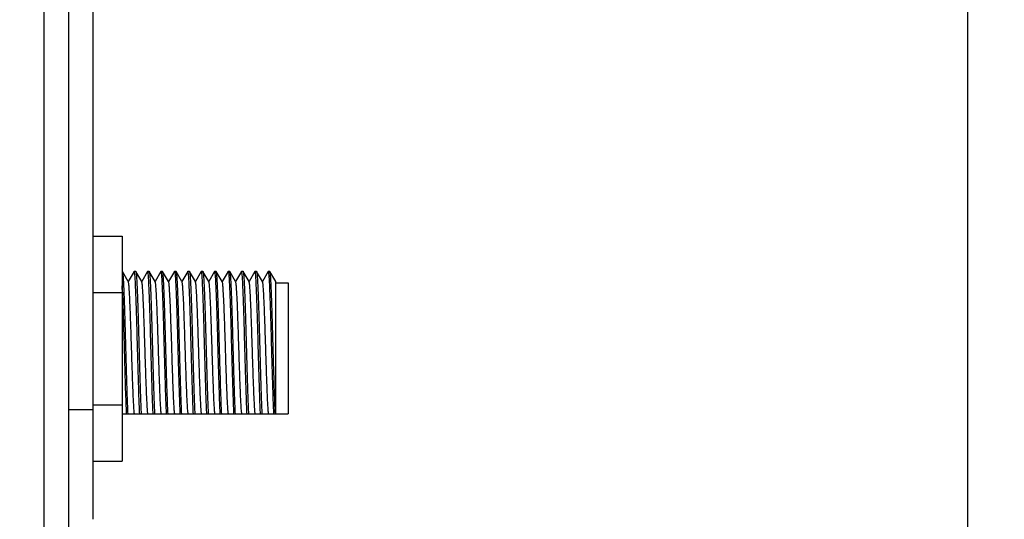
# Model space of a CAD drawing. Header units: millimetres. Extents: x 0 to 841, y 0 to 594.
# Tile 5 of 28: x 257 to 297, y 275 to 295. Entities that reach past the tile are written whole.
import ezdxf

# ---------------------------------------------------------------- set-up
doc = ezdxf.new("R2010")
doc.units = ezdxf.units.MM
doc.header["$LTSCALE"] = 46.255
doc.layers.get('0').update_dxf_attribs({"linetype": 'CONTINUOUS'})
for name, color, linetype in [('MRC-1002-LTE-JP_EUDXF_DIMENSION', 7, 'CONTINUOUS'), ('SIMCARD-DOORDXF_CONTINUOUS_LINE', 7, 'CONTINUOUS'), ('SMA-JACK-CRIDXF_CONTINUOUS_LINE', 7, 'CONTINUOUS'), ('UC-8100-NONLDXF_CONTINUOUS_LINE', 7, 'CONTINUOUS'), ('UC-8100_MOCKDXF_CONTINUOUS_LINE', 7, 'CONTINUOUS')]:
    doc.layers.add(name, color=color, linetype=linetype)
doc.styles.get("Standard").update_dxf_attribs({"font": 'txt', "width": 0.85})
doc.dimstyles.new('DIMSTYLE_3', dxfattribs={"dimtxt": 3.5, "dimasz": 3.5, "dimexe": 1.5, "dimexo": 1, "dimgap": 0.875, "dimtad": 1, "dimzin": 0, "dimdsep": 46, "dimtxsty": 'Standard', "dimblk": '_FILLED', "dimblk1": '_FILLED', "dimblk2": '_FILLED', "dimcen": 0.09, "dimclrt": 1, "dimazin": 0, "dimtp": 0.5, "dimtm": 0.5, "dimtfac": 1, "dimtofl": 0, "dimtmove": 0, "dimatfit": 3, "dimldrblk": '_FILLED', "dimfxl": 0, "dimtolj": 1, "dimtzin": 0, "dimarcsym": 0})

# ---------------------------------------------------------------- blocks, each defined once
blk = doc.blocks.new('_FILLED')
at = {"color": 0, "linetype": 'ByBlock'}
blk.add_solid([(0, 0), (-1, 0.214), (-1, -0.214)], dxfattribs=at)
blk = doc.blocks.new('*D4')
at = {"layer": 'MRC-1002-LTE-JP_EUDXF_DIMENSION', "color": 3, "linetype": 'Continuous'}
for p, q in [((259.09, 379.548), (297.451, 379.548)), ((295.951, 379.548), (295.951, 315.548)), ((295.951, 251.548), (295.951, 315.548)), ((258.09, 251.548), (297.451, 251.548))]:
    blk.add_line(p, q, dxfattribs=at)
at = {"layer": 'MRC-1002-LTE-JP_EUDXF_DIMENSION', "color": 3, "linetype": 'Continuous', "xscale": 3.5, "yscale": 3.5, "zscale": 3.5}
for p, rotation in [((295.951, 379.548), 90), ((295.951, 251.548), 270)]:
    blk.add_blockref('_FILLED', p, dxfattribs=dict(at, rotation=rotation))
at = {"layer": 'MRC-1002-LTE-JP_EUDXF_DIMENSION', "color": 1, "linetype": 'Continuous', "insert": (291.576, 317.878), "char_height": 3.5, "width": 17.85, "attachment_point": 2, "rotation": 90, "line_spacing_factor": 0.9}
blk.add_mtext('128.00', dxfattribs=at)

msp = doc.modelspace()

# ---------------------------------------------------------------- linework, layer by layer
at = {"layer": 'SIMCARD-DOORDXF_CONTINUOUS_LINE', "color": 7, "linetype": 'Continuous'}
for p, q in [((260.09, 308.548), (260.09, 274.548)), ((259.09, 279.048), (260.09, 279.048))]:
    msp.add_line(p, q, dxfattribs=at)
at = {"layer": 'SMA-JACK-CRIDXF_CONTINUOUS_LINE', "color": 7, "linetype": 'Continuous'}
for p, q in [((260.09, 286.167), (261.29, 286.167)), ((261.29, 286.167), (261.29, 276.929)), ((261.295, 284.723), (261.299, 284.719)), ((261.54, 284.302), (261.299, 284.719)), ((261.781, 284.719), (261.54, 284.302)), ((261.785, 284.723), (261.781, 284.719)), ((261.785, 284.723), (261.845, 284.723)), ((261.845, 284.723), (261.849, 284.719)), ((262.09, 284.302), (261.849, 284.719)), ((262.331, 284.719), (262.09, 284.302)), ((262.335, 284.723), (262.331, 284.719)), ((262.335, 284.723), (262.395, 284.723)), ((262.395, 284.723), (262.399, 284.719)), ((262.64, 284.302), (262.399, 284.719)), ((262.881, 284.719), (262.64, 284.302)), ((262.885, 284.723), (262.881, 284.719)), ((262.885, 284.723), (262.945, 284.723)), ((262.949, 284.719), (262.945, 284.723)), ((263.19, 284.302), (262.949, 284.719)), ((263.431, 284.719), (263.19, 284.302)), ((263.431, 284.719), (263.435, 284.723)), ((263.435, 284.723), (263.495, 284.723)), ((263.435, 284.723), (263.436, 284.723)), ((263.495, 284.723), (263.499, 284.719)), ((263.74, 284.302), (263.499, 284.719)), ((263.981, 284.719), (263.74, 284.302)), ((263.985, 284.723), (263.981, 284.719)), ((263.985, 284.723), (264.045, 284.723)), ((264.045, 284.723), (264.049, 284.719)), ((264.29, 284.302), (264.049, 284.719)), ((264.531, 284.719), (264.29, 284.302)), ((264.535, 284.723), (264.531, 284.719)), ((264.535, 284.723), (264.595, 284.723)), ((264.595, 284.723), (264.599, 284.719)), ((264.84, 284.302), (264.599, 284.719)), ((265.081, 284.719), (264.84, 284.302)), ((265.085, 284.723), (265.081, 284.719)), ((265.085, 284.723), (265.145, 284.723)), ((265.149, 284.719), (265.145, 284.723)), ((265.39, 284.302), (265.149, 284.719)), ((265.631, 284.719), (265.39, 284.302)), ((265.631, 284.719), (265.635, 284.723)), ((265.635, 284.723), (265.695, 284.723)), ((265.635, 284.723), (265.636, 284.723)), ((265.695, 284.723), (265.699, 284.719)), ((265.94, 284.302), (265.699, 284.719)), ((266.181, 284.719), (265.94, 284.302)), ((266.185, 284.723), (266.181, 284.719)), ((266.185, 284.723), (266.245, 284.723)), ((266.245, 284.723), (266.249, 284.719)), ((266.49, 284.302), (266.249, 284.719)), ((266.731, 284.719), (266.49, 284.302)), ((266.735, 284.723), (266.731, 284.719)), ((266.735, 284.723), (266.795, 284.723)), ((266.795, 284.723), (266.799, 284.719)), ((267.04, 284.302), (266.799, 284.719)), ((267.281, 284.719), (267.04, 284.302)), ((267.285, 284.723), (267.281, 284.719)), ((267.285, 284.723), (267.345, 284.723)), ((267.349, 284.719), (267.345, 284.723)), ((267.59, 284.302), (267.349, 284.719)), ((261.545, 284.294), (261.54, 284.302)), ((262.095, 284.294), (262.09, 284.302)), ((262.645, 284.294), (262.64, 284.302)), ((263.195, 284.294), (263.19, 284.302)), ((263.745, 284.294), (263.74, 284.302)), ((264.295, 284.294), (264.29, 284.302)), ((264.845, 284.294), (264.84, 284.302)), ((265.395, 284.294), (265.39, 284.302)), ((265.945, 284.294), (265.94, 284.302)), ((266.495, 284.294), (266.49, 284.302)), ((267.045, 284.294), (267.04, 284.302)), ((267.59, 278.873), (267.59, 284.302)), ((267.59, 284.248), (268.09, 284.248)), ((268.09, 284.248), (268.09, 278.873)), ((260.09, 283.857), (261.29, 283.857)), ((260.09, 279.239), (261.29, 279.239)), ((261.29, 278.873), (268.09, 278.873)), ((260.09, 276.929), (261.29, 276.929))]:
    msp.add_line(p, q, dxfattribs=at)
msp.add_arc((224.967, 282.417), 36.363, 2.2832, 2.6909, dxfattribs=at)
for points, knots in [([(261.299, 284.719), (261.303, 284.713), (261.307, 284.691), (261.314, 284.65), (261.32, 284.589), (261.327, 284.51), (261.334, 284.412), (261.344, 284.246), (261.355, 283.999), (261.369, 283.657), (261.382, 283.264), (261.396, 282.827), (261.41, 282.359), (261.423, 281.871), (261.441, 281.215), (261.463, 280.436), (261.489, 279.602), (261.508, 279.094), (261.52, 278.873)], [0, 0, 0, 0, 0.003908, 0.011081, 0.021529, 0.0352, 0.052019, 0.071881, 0.120237, 0.179076, 0.246941, 0.322149, 0.402832, 0.486987, 0.572525, 0.739269, 0.886605, 1, 1, 1, 1]), ([(261.8, 284.676), (261.798, 284.688), (261.795, 284.704), (261.79, 284.719), (261.787, 284.723), (261.785, 284.723)], [0, 0, 0, 0, 0.714328, 0.904841, 1, 1, 1, 1]), ([(262.01, 278.873), (262, 279.081), (261.981, 279.559), (261.956, 280.344), (261.931, 281.236), (261.906, 282.156), (261.885, 282.903), (261.867, 283.452), (261.854, 283.806), (261.841, 284.11), (261.829, 284.355), (261.816, 284.538), (261.807, 284.638), (261.8, 284.676)], [0, 0, 0, 0, 0.107756, 0.247045, 0.405436, 0.568777, 0.722474, 0.791348, 0.852799, 0.905449, 0.948122, 0.979868, 1, 1, 1, 1]), ([(261.849, 284.719), (261.853, 284.713), (261.857, 284.691), (261.864, 284.65), (261.87, 284.589), (261.877, 284.51), (261.884, 284.412), (261.894, 284.246), (261.905, 283.999), (261.919, 283.657), (261.932, 283.264), (261.946, 282.827), (261.96, 282.359), (261.973, 281.871), (261.991, 281.215), (262.013, 280.436), (262.039, 279.602), (262.058, 279.094), (262.07, 278.873)], [0, 0, 0, 0, 0.003908, 0.011081, 0.021529, 0.0352, 0.052019, 0.071881, 0.120237, 0.179076, 0.246941, 0.322149, 0.402832, 0.486987, 0.572525, 0.739269, 0.886605, 1, 1, 1, 1]), ([(262.35, 284.676), (262.348, 284.688), (262.345, 284.704), (262.341, 284.719), (262.337, 284.723), (262.335, 284.723)], [0, 0, 0, 0, 0.714329, 0.904841, 1, 1, 1, 1]), ([(262.56, 278.873), (262.55, 279.081), (262.531, 279.559), (262.506, 280.344), (262.481, 281.236), (262.456, 282.156), (262.435, 282.903), (262.417, 283.452), (262.404, 283.806), (262.391, 284.11), (262.379, 284.355), (262.366, 284.538), (262.357, 284.638), (262.35, 284.676)], [0, 0, 0, 0, 0.107756, 0.247045, 0.405435, 0.568777, 0.722474, 0.791347, 0.852798, 0.905449, 0.948122, 0.979867, 1, 1, 1, 1]), ([(262.399, 284.719), (262.403, 284.713), (262.407, 284.691), (262.414, 284.65), (262.42, 284.589), (262.427, 284.51), (262.434, 284.412), (262.444, 284.246), (262.455, 283.999), (262.469, 283.657), (262.482, 283.264), (262.496, 282.827), (262.51, 282.359), (262.523, 281.871), (262.541, 281.215), (262.563, 280.436), (262.589, 279.602), (262.608, 279.094), (262.62, 278.873)], [0, 0, 0, 0, 0.003908, 0.011081, 0.021529, 0.0352, 0.052019, 0.071881, 0.120237, 0.179076, 0.246941, 0.322149, 0.402832, 0.486987, 0.572525, 0.739269, 0.886605, 1, 1, 1, 1]), ([(262.9, 284.676), (262.898, 284.688), (262.895, 284.704), (262.891, 284.719), (262.887, 284.723), (262.885, 284.723)], [0, 0, 0, 0, 0.714329, 0.904842, 1, 1, 1, 1]), ([(263.11, 278.873), (263.1, 279.081), (263.081, 279.559), (263.056, 280.344), (263.031, 281.236), (263.006, 282.156), (262.985, 282.903), (262.967, 283.452), (262.954, 283.806), (262.941, 284.11), (262.929, 284.355), (262.916, 284.538), (262.907, 284.638), (262.9, 284.676)], [0, 0, 0, 0, 0.107756, 0.247045, 0.405435, 0.568776, 0.722473, 0.791347, 0.852798, 0.905449, 0.948121, 0.979867, 1, 1, 1, 1]), ([(263.17, 278.873), (263.158, 279.094), (263.139, 279.602), (263.113, 280.436), (263.091, 281.215), (263.073, 281.871), (263.06, 282.359), (263.046, 282.827), (263.032, 283.264), (263.019, 283.657), (263.005, 283.998), (262.994, 284.246), (262.984, 284.412), (262.977, 284.51), (262.97, 284.589), (262.964, 284.65), (262.957, 284.691), (262.953, 284.713), (262.949, 284.719)], [0, 0, 0, 0, 0.113392, 0.260727, 0.427468, 0.513006, 0.597159, 0.677839, 0.753048, 0.820915, 0.879755, 0.928111, 0.947974, 0.964795, 0.978467, 0.988916, 0.99609, 1, 1, 1, 1]), ([(263.436, 284.723), (263.436, 284.723), (263.439, 284.721), (263.44, 284.719), (263.441, 284.717)], [0, 0, 0, 0, 0.169411, 1, 1, 1, 1]), ([(263.441, 284.717), (263.442, 284.714), (263.446, 284.701), (263.448, 284.688), (263.45, 284.677)], [0, 0, 0, 0, 0.170343, 1, 1, 1, 1]), ([(263.45, 284.677), (263.456, 284.638), (263.466, 284.538), (263.478, 284.356), (263.491, 284.11), (263.504, 283.807), (263.517, 283.453), (263.535, 282.904), (263.556, 282.157), (263.581, 281.237), (263.606, 280.344), (263.631, 279.56), (263.65, 279.081), (263.66, 278.873)], [0, 0, 0, 0, 0.020094, 0.051807, 0.094454, 0.147086, 0.208527, 0.277398, 0.431103, 0.594473, 0.752896, 0.892222, 1, 1, 1, 1]), ([(263.499, 284.719), (263.503, 284.713), (263.507, 284.691), (263.514, 284.65), (263.52, 284.589), (263.527, 284.51), (263.534, 284.412), (263.544, 284.246), (263.555, 283.999), (263.569, 283.657), (263.582, 283.264), (263.596, 282.827), (263.61, 282.359), (263.623, 281.871), (263.641, 281.215), (263.663, 280.436), (263.689, 279.602), (263.708, 279.094), (263.72, 278.873)], [0, 0, 0, 0, 0.003908, 0.011081, 0.021529, 0.0352, 0.052019, 0.071881, 0.120237, 0.179076, 0.246941, 0.322149, 0.402832, 0.486987, 0.572525, 0.739269, 0.886605, 1, 1, 1, 1]), ([(264, 284.676), (263.998, 284.688), (263.995, 284.704), (263.99, 284.719), (263.987, 284.723), (263.985, 284.723)], [0, 0, 0, 0, 0.714328, 0.904841, 1, 1, 1, 1]), ([(264.21, 278.873), (264.2, 279.081), (264.181, 279.559), (264.156, 280.344), (264.131, 281.236), (264.106, 282.156), (264.085, 282.903), (264.067, 283.452), (264.054, 283.806), (264.041, 284.11), (264.029, 284.355), (264.016, 284.538), (264.007, 284.638), (264, 284.676)], [0, 0, 0, 0, 0.107756, 0.247045, 0.405436, 0.568777, 0.722474, 0.791348, 0.852799, 0.905449, 0.948122, 0.979868, 1, 1, 1, 1]), ([(264.049, 284.719), (264.053, 284.713), (264.057, 284.691), (264.064, 284.65), (264.07, 284.589), (264.077, 284.51), (264.084, 284.412), (264.094, 284.246), (264.105, 283.999), (264.119, 283.657), (264.132, 283.264), (264.146, 282.827), (264.16, 282.359), (264.173, 281.871), (264.191, 281.215), (264.213, 280.436), (264.239, 279.602), (264.258, 279.094), (264.27, 278.873)], [0, 0, 0, 0, 0.003908, 0.011081, 0.021529, 0.0352, 0.052019, 0.071881, 0.120237, 0.179076, 0.246941, 0.322149, 0.402832, 0.486987, 0.572525, 0.739269, 0.886605, 1, 1, 1, 1]), ([(264.55, 284.676), (264.548, 284.688), (264.545, 284.704), (264.541, 284.719), (264.537, 284.723), (264.535, 284.723)], [0, 0, 0, 0, 0.714329, 0.904841, 1, 1, 1, 1]), ([(264.76, 278.873), (264.75, 279.081), (264.731, 279.559), (264.706, 280.344), (264.681, 281.236), (264.656, 282.156), (264.635, 282.903), (264.617, 283.452), (264.604, 283.806), (264.591, 284.11), (264.579, 284.355), (264.566, 284.538), (264.557, 284.638), (264.55, 284.676)], [0, 0, 0, 0, 0.107756, 0.247045, 0.405435, 0.568777, 0.722474, 0.791347, 0.852798, 0.905449, 0.948122, 0.979867, 1, 1, 1, 1]), ([(264.599, 284.719), (264.603, 284.713), (264.607, 284.691), (264.614, 284.65), (264.62, 284.589), (264.627, 284.51), (264.634, 284.412), (264.644, 284.246), (264.655, 283.999), (264.669, 283.657), (264.682, 283.264), (264.696, 282.827), (264.71, 282.359), (264.723, 281.871), (264.741, 281.215), (264.763, 280.436), (264.789, 279.602), (264.808, 279.094), (264.82, 278.873)], [0, 0, 0, 0, 0.003908, 0.011081, 0.021529, 0.0352, 0.052019, 0.071881, 0.120237, 0.179076, 0.246941, 0.322149, 0.402832, 0.486987, 0.572525, 0.739269, 0.886605, 1, 1, 1, 1]), ([(265.1, 284.676), (265.098, 284.688), (265.095, 284.704), (265.091, 284.719), (265.087, 284.723), (265.085, 284.723)], [0, 0, 0, 0, 0.714329, 0.904842, 1, 1, 1, 1]), ([(265.31, 278.873), (265.3, 279.081), (265.281, 279.559), (265.256, 280.344), (265.231, 281.236), (265.206, 282.156), (265.185, 282.903), (265.167, 283.452), (265.154, 283.806), (265.141, 284.11), (265.129, 284.355), (265.116, 284.538), (265.107, 284.638), (265.1, 284.676)], [0, 0, 0, 0, 0.107756, 0.247045, 0.405435, 0.568776, 0.722473, 0.791347, 0.852798, 0.905449, 0.948121, 0.979867, 1, 1, 1, 1]), ([(265.37, 278.873), (265.358, 279.094), (265.339, 279.602), (265.313, 280.436), (265.291, 281.215), (265.273, 281.871), (265.26, 282.359), (265.246, 282.827), (265.232, 283.264), (265.219, 283.657), (265.205, 283.998), (265.194, 284.246), (265.184, 284.412), (265.177, 284.51), (265.17, 284.589), (265.164, 284.65), (265.157, 284.691), (265.153, 284.713), (265.149, 284.719)], [0, 0, 0, 0, 0.113392, 0.260727, 0.427468, 0.513006, 0.597159, 0.677839, 0.753048, 0.820915, 0.879755, 0.928111, 0.947974, 0.964795, 0.978467, 0.988916, 0.99609, 1, 1, 1, 1]), ([(265.636, 284.723), (265.636, 284.723), (265.639, 284.721), (265.64, 284.719), (265.641, 284.717)], [0, 0, 0, 0, 0.169411, 1, 1, 1, 1]), ([(265.641, 284.717), (265.642, 284.714), (265.646, 284.701), (265.648, 284.688), (265.65, 284.677)], [0, 0, 0, 0, 0.170343, 1, 1, 1, 1]), ([(265.65, 284.677), (265.656, 284.638), (265.666, 284.538), (265.678, 284.356), (265.691, 284.11), (265.704, 283.807), (265.717, 283.453), (265.735, 282.904), (265.756, 282.157), (265.781, 281.237), (265.806, 280.344), (265.831, 279.56), (265.85, 279.081), (265.86, 278.873)], [0, 0, 0, 0, 0.020094, 0.051807, 0.094454, 0.147086, 0.208527, 0.277398, 0.431103, 0.594473, 0.752896, 0.892222, 1, 1, 1, 1]), ([(265.699, 284.719), (265.703, 284.713), (265.707, 284.691), (265.714, 284.65), (265.72, 284.589), (265.727, 284.51), (265.734, 284.412), (265.744, 284.246), (265.755, 283.999), (265.769, 283.657), (265.782, 283.264), (265.796, 282.827), (265.81, 282.359), (265.823, 281.871), (265.841, 281.215), (265.863, 280.436), (265.889, 279.602), (265.908, 279.094), (265.92, 278.873)], [0, 0, 0, 0, 0.003908, 0.011081, 0.021529, 0.0352, 0.052019, 0.071881, 0.120237, 0.179076, 0.246941, 0.322149, 0.402832, 0.486987, 0.572525, 0.739269, 0.886605, 1, 1, 1, 1]), ([(266.2, 284.676), (266.198, 284.688), (266.195, 284.704), (266.19, 284.719), (266.187, 284.723), (266.185, 284.723)], [0, 0, 0, 0, 0.714328, 0.904841, 1, 1, 1, 1]), ([(266.41, 278.873), (266.4, 279.081), (266.381, 279.559), (266.356, 280.344), (266.331, 281.236), (266.306, 282.156), (266.285, 282.903), (266.267, 283.452), (266.254, 283.806), (266.241, 284.11), (266.229, 284.355), (266.216, 284.538), (266.207, 284.638), (266.2, 284.676)], [0, 0, 0, 0, 0.107756, 0.247045, 0.405436, 0.568777, 0.722474, 0.791348, 0.852799, 0.905449, 0.948122, 0.979868, 1, 1, 1, 1]), ([(266.249, 284.719), (266.253, 284.713), (266.257, 284.691), (266.264, 284.65), (266.27, 284.589), (266.277, 284.51), (266.284, 284.412), (266.294, 284.246), (266.305, 283.999), (266.319, 283.657), (266.332, 283.264), (266.346, 282.827), (266.36, 282.359), (266.373, 281.871), (266.391, 281.215), (266.413, 280.436), (266.439, 279.602), (266.458, 279.094), (266.47, 278.873)], [0, 0, 0, 0, 0.003908, 0.011081, 0.021529, 0.0352, 0.052019, 0.071881, 0.120237, 0.179076, 0.246941, 0.322149, 0.402832, 0.486987, 0.572525, 0.739269, 0.886605, 1, 1, 1, 1]), ([(266.75, 284.676), (266.748, 284.688), (266.745, 284.704), (266.741, 284.719), (266.737, 284.723), (266.735, 284.723)], [0, 0, 0, 0, 0.714329, 0.904841, 1, 1, 1, 1]), ([(266.96, 278.873), (266.95, 279.081), (266.931, 279.559), (266.906, 280.344), (266.881, 281.236), (266.856, 282.156), (266.835, 282.903), (266.817, 283.452), (266.804, 283.806), (266.791, 284.11), (266.779, 284.355), (266.766, 284.538), (266.757, 284.638), (266.75, 284.676)], [0, 0, 0, 0, 0.107756, 0.247045, 0.405435, 0.568777, 0.722474, 0.791347, 0.852798, 0.905449, 0.948122, 0.979867, 1, 1, 1, 1]), ([(266.799, 284.719), (266.803, 284.713), (266.807, 284.691), (266.814, 284.65), (266.82, 284.589), (266.827, 284.51), (266.834, 284.412), (266.844, 284.246), (266.855, 283.999), (266.869, 283.657), (266.882, 283.264), (266.896, 282.827), (266.91, 282.359), (266.923, 281.871), (266.941, 281.215), (266.963, 280.436), (266.989, 279.602), (267.008, 279.094), (267.02, 278.873)], [0, 0, 0, 0, 0.003908, 0.011081, 0.021529, 0.0352, 0.052019, 0.071881, 0.120237, 0.179076, 0.246941, 0.322149, 0.402832, 0.486987, 0.572525, 0.739269, 0.886605, 1, 1, 1, 1]), ([(267.3, 284.676), (267.298, 284.688), (267.295, 284.704), (267.291, 284.719), (267.287, 284.723), (267.285, 284.723)], [0, 0, 0, 0, 0.714329, 0.904842, 1, 1, 1, 1]), ([(267.51, 278.873), (267.5, 279.081), (267.481, 279.559), (267.456, 280.344), (267.431, 281.236), (267.406, 282.156), (267.385, 282.903), (267.367, 283.452), (267.354, 283.806), (267.341, 284.11), (267.329, 284.355), (267.316, 284.538), (267.307, 284.638), (267.3, 284.676)], [0, 0, 0, 0, 0.107756, 0.247045, 0.405435, 0.568776, 0.722473, 0.791347, 0.852798, 0.905449, 0.948121, 0.979867, 1, 1, 1, 1]), ([(267.57, 278.873), (267.558, 279.094), (267.539, 279.602), (267.513, 280.436), (267.491, 281.215), (267.473, 281.871), (267.46, 282.359), (267.446, 282.827), (267.432, 283.264), (267.419, 283.657), (267.405, 283.998), (267.394, 284.246), (267.384, 284.412), (267.377, 284.51), (267.37, 284.589), (267.364, 284.65), (267.357, 284.691), (267.353, 284.713), (267.349, 284.719)], [0, 0, 0, 0, 0.113392, 0.260727, 0.427468, 0.513006, 0.597159, 0.677839, 0.753048, 0.820915, 0.879755, 0.928111, 0.947974, 0.964795, 0.978467, 0.988916, 0.99609, 1, 1, 1, 1]), ([(261.794, 278.873), (261.787, 278.925), (261.776, 279.055), (261.761, 279.288), (261.746, 279.593), (261.731, 279.959), (261.716, 280.376), (261.7, 280.83), (261.685, 281.307), (261.67, 281.791), (261.654, 282.268), (261.639, 282.722), (261.624, 283.139), (261.609, 283.505), (261.595, 283.773), (261.584, 283.954), (261.577, 284.062), (261.569, 284.149), (261.562, 284.217), (261.554, 284.262), (261.549, 284.287), (261.545, 284.294)], [0, 0, 0, 0, 0.028791, 0.072244, 0.129013, 0.197309, 0.274975, 0.359554, 0.448368, 0.538604, 0.627406, 0.711962, 0.789595, 0.857848, 0.914565, 0.938023, 0.957962, 0.974224, 0.986693, 0.995285, 1, 1, 1, 1]), ([(262.344, 278.873), (262.337, 278.925), (262.326, 279.055), (262.311, 279.288), (262.296, 279.593), (262.281, 279.959), (262.266, 280.376), (262.25, 280.83), (262.235, 281.307), (262.22, 281.791), (262.204, 282.268), (262.189, 282.722), (262.174, 283.139), (262.159, 283.505), (262.145, 283.773), (262.134, 283.954), (262.127, 284.062), (262.119, 284.149), (262.112, 284.217), (262.104, 284.262), (262.099, 284.287), (262.095, 284.294)], [0, 0, 0, 0, 0.028791, 0.072244, 0.129013, 0.197309, 0.274975, 0.359554, 0.448368, 0.538604, 0.627406, 0.711962, 0.789595, 0.857848, 0.914565, 0.938023, 0.957962, 0.974224, 0.986693, 0.995285, 1, 1, 1, 1]), ([(262.894, 278.873), (262.887, 278.925), (262.876, 279.055), (262.861, 279.288), (262.846, 279.593), (262.831, 279.959), (262.816, 280.376), (262.8, 280.83), (262.785, 281.307), (262.77, 281.791), (262.754, 282.268), (262.739, 282.722), (262.724, 283.139), (262.709, 283.505), (262.695, 283.773), (262.684, 283.954), (262.677, 284.062), (262.669, 284.149), (262.662, 284.217), (262.654, 284.262), (262.649, 284.287), (262.645, 284.294)], [0, 0, 0, 0, 0.028791, 0.072244, 0.129013, 0.197309, 0.274975, 0.359554, 0.448368, 0.538604, 0.627406, 0.711962, 0.789595, 0.857848, 0.914565, 0.938023, 0.957962, 0.974224, 0.986693, 0.995285, 1, 1, 1, 1]), ([(263.444, 278.873), (263.437, 278.925), (263.426, 279.055), (263.411, 279.288), (263.396, 279.593), (263.381, 279.959), (263.366, 280.376), (263.35, 280.83), (263.335, 281.307), (263.32, 281.791), (263.304, 282.268), (263.289, 282.722), (263.274, 283.139), (263.259, 283.505), (263.245, 283.773), (263.234, 283.954), (263.227, 284.062), (263.219, 284.149), (263.212, 284.217), (263.204, 284.262), (263.199, 284.287), (263.195, 284.294)], [0, 0, 0, 0, 0.02879, 0.072243, 0.129011, 0.197306, 0.274971, 0.359548, 0.448361, 0.538596, 0.627397, 0.711953, 0.789585, 0.857839, 0.914558, 0.938018, 0.957956, 0.974221, 0.98669, 0.995284, 1, 1, 1, 1]), ([(263.994, 278.873), (263.987, 278.925), (263.976, 279.055), (263.961, 279.288), (263.946, 279.593), (263.931, 279.959), (263.916, 280.376), (263.9, 280.83), (263.885, 281.307), (263.87, 281.791), (263.854, 282.268), (263.839, 282.722), (263.824, 283.139), (263.809, 283.505), (263.795, 283.773), (263.784, 283.954), (263.777, 284.062), (263.769, 284.149), (263.762, 284.217), (263.754, 284.262), (263.749, 284.287), (263.745, 284.294)], [0, 0, 0, 0, 0.028791, 0.072244, 0.129013, 0.197309, 0.274975, 0.359554, 0.448368, 0.538604, 0.627406, 0.711962, 0.789595, 0.857848, 0.914565, 0.938023, 0.957962, 0.974224, 0.986693, 0.995285, 1, 1, 1, 1]), ([(264.544, 278.873), (264.537, 278.925), (264.526, 279.055), (264.511, 279.288), (264.496, 279.593), (264.481, 279.959), (264.466, 280.376), (264.45, 280.83), (264.435, 281.307), (264.42, 281.791), (264.404, 282.268), (264.389, 282.722), (264.374, 283.139), (264.359, 283.505), (264.345, 283.773), (264.334, 283.954), (264.327, 284.062), (264.319, 284.149), (264.312, 284.217), (264.304, 284.262), (264.299, 284.287), (264.295, 284.294)], [0, 0, 0, 0, 0.028791, 0.072244, 0.129013, 0.197309, 0.274975, 0.359554, 0.448368, 0.538604, 0.627406, 0.711962, 0.789595, 0.857848, 0.914565, 0.938023, 0.957962, 0.974224, 0.986693, 0.995285, 1, 1, 1, 1]), ([(265.094, 278.873), (265.087, 278.925), (265.076, 279.055), (265.061, 279.288), (265.046, 279.593), (265.031, 279.959), (265.016, 280.376), (265, 280.83), (264.985, 281.307), (264.97, 281.791), (264.954, 282.268), (264.939, 282.722), (264.924, 283.139), (264.909, 283.505), (264.895, 283.773), (264.884, 283.954), (264.877, 284.062), (264.869, 284.149), (264.862, 284.217), (264.854, 284.262), (264.849, 284.287), (264.845, 284.294)], [0, 0, 0, 0, 0.028791, 0.072244, 0.129013, 0.197309, 0.274975, 0.359554, 0.448368, 0.538604, 0.627406, 0.711962, 0.789595, 0.857848, 0.914565, 0.938023, 0.957962, 0.974224, 0.986693, 0.995285, 1, 1, 1, 1]), ([(265.644, 278.873), (265.637, 278.925), (265.626, 279.055), (265.611, 279.288), (265.596, 279.593), (265.581, 279.959), (265.566, 280.376), (265.55, 280.83), (265.535, 281.307), (265.52, 281.791), (265.504, 282.268), (265.489, 282.722), (265.474, 283.139), (265.459, 283.505), (265.445, 283.773), (265.434, 283.954), (265.427, 284.062), (265.419, 284.149), (265.412, 284.217), (265.404, 284.262), (265.399, 284.287), (265.395, 284.294)], [0, 0, 0, 0, 0.02879, 0.072243, 0.129011, 0.197306, 0.274971, 0.359548, 0.448361, 0.538596, 0.627397, 0.711953, 0.789585, 0.857839, 0.914558, 0.938018, 0.957956, 0.974221, 0.98669, 0.995284, 1, 1, 1, 1]), ([(266.194, 278.873), (266.187, 278.925), (266.176, 279.055), (266.161, 279.288), (266.146, 279.593), (266.131, 279.959), (266.116, 280.376), (266.1, 280.83), (266.085, 281.307), (266.07, 281.791), (266.054, 282.268), (266.039, 282.722), (266.024, 283.139), (266.009, 283.505), (265.995, 283.773), (265.984, 283.954), (265.977, 284.062), (265.969, 284.149), (265.962, 284.217), (265.954, 284.262), (265.949, 284.287), (265.945, 284.294)], [0, 0, 0, 0, 0.028791, 0.072244, 0.129013, 0.197309, 0.274975, 0.359554, 0.448368, 0.538604, 0.627406, 0.711962, 0.789595, 0.857848, 0.914565, 0.938023, 0.957962, 0.974224, 0.986693, 0.995285, 1, 1, 1, 1]), ([(266.744, 278.873), (266.737, 278.925), (266.726, 279.055), (266.711, 279.288), (266.696, 279.593), (266.681, 279.959), (266.666, 280.376), (266.65, 280.83), (266.635, 281.307), (266.62, 281.791), (266.604, 282.268), (266.589, 282.722), (266.574, 283.139), (266.559, 283.505), (266.545, 283.773), (266.534, 283.954), (266.527, 284.062), (266.519, 284.149), (266.512, 284.217), (266.504, 284.262), (266.499, 284.287), (266.495, 284.294)], [0, 0, 0, 0, 0.028791, 0.072244, 0.129013, 0.197309, 0.274975, 0.359554, 0.448368, 0.538604, 0.627406, 0.711962, 0.789595, 0.857848, 0.914565, 0.938023, 0.957962, 0.974224, 0.986693, 0.995285, 1, 1, 1, 1]), ([(267.294, 278.873), (267.287, 278.925), (267.276, 279.055), (267.261, 279.288), (267.246, 279.593), (267.231, 279.959), (267.216, 280.376), (267.2, 280.83), (267.185, 281.307), (267.17, 281.791), (267.154, 282.268), (267.139, 282.722), (267.124, 283.139), (267.109, 283.505), (267.095, 283.773), (267.084, 283.954), (267.077, 284.062), (267.069, 284.149), (267.062, 284.217), (267.054, 284.262), (267.049, 284.287), (267.045, 284.294)], [0, 0, 0, 0, 0.028791, 0.072244, 0.129013, 0.197309, 0.274975, 0.359554, 0.448368, 0.538604, 0.627406, 0.711962, 0.789595, 0.857848, 0.914565, 0.938023, 0.957962, 0.974224, 0.986693, 0.995285, 1, 1, 1, 1]), ([(261.301, 283.866), (261.317, 283.47), (261.344, 282.6), (261.38, 281.277), (261.411, 280.161), (261.438, 279.366), (261.453, 279.025), (261.46, 278.873)], [0, 0, 0, 0, 0.23827, 0.522491, 0.794862, 0.908876, 1, 1, 1, 1])]:
    msp.add_open_spline(points, degree=3, knots=knots, dxfattribs=at)
at = {"layer": 'UC-8100-NONLDXF_CONTINUOUS_LINE', "color": 7, "linetype": 'Continuous'}
for p, q in [((258.09, 251.548), (258.09, 379.548)), ((259.09, 378.548), (259.09, 252.548))]:
    msp.add_line(p, q, dxfattribs=at)
at = {"layer": 'UC-8100_MOCKDXF_CONTINUOUS_LINE', "color": 7, "linetype": 'Continuous'}
for p, q in [((258.09, 252.548), (258.09, 378.448)), ((259.09, 378.548), (259.09, 252.548))]:
    msp.add_line(p, q, dxfattribs=at)

# ---------------------------------------------------------------- dimensions: what is measured, and where the dimension line sits
at = {"layer": 'MRC-1002-LTE-JP_EUDXF_DIMENSION', "color": 3, "linetype": 'Continuous'}
dim = msp.add_linear_dim(base=(295.951, 251.548), p1=(258.09, 379.548), p2=(257.09, 251.548), angle=270, dimstyle='DIMSTYLE_3', dxfattribs=at)
dim.commit()
dim.dimension.update_dxf_attribs({"geometry": '*D4', "text_midpoint": (295.951, 318.25), "dimtype": 160})

doc.saveas('drawing.dxf')
